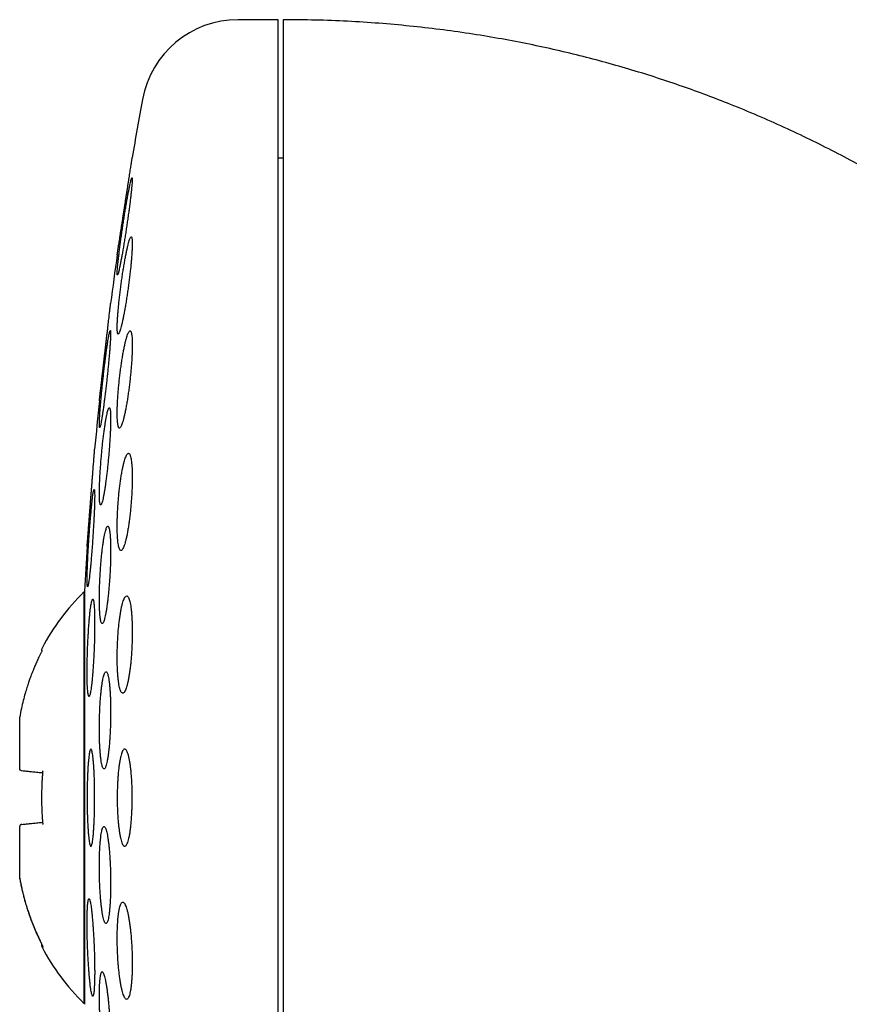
# Model space of a CAD drawing. Header units: millimetres. Extents: x 8 to 1012, y 12 to 1096.
# Tile 23 of 44: x 230 to 247, y 1002 to 1022. Entities that reach past the tile are written whole.
import ezdxf

# ---------------------------------------------------------------- set-up
doc = ezdxf.new("R2010")
doc.units = ezdxf.units.MM

msp = doc.modelspace()

# ---------------------------------------------------------------- linework, layer by layer
at = {"color": 7, "linetype": 'Continuous', "lineweight": 30}
for p, q in [((234.878, 1022.326), (234.052, 1022.326)), ((234.878, 990.326), (234.878, 1022.326)), ((234.978, 1019.476), (234.878, 1019.476)), ((231.566, 1017.493), (231.565, 1017.49)), ((230.892, 1010.546), (230.878, 1010.557)), ((230.878, 1010.557), (230.878, 1006.326)), ((230.892, 1010.576), (230.892, 1006.326)), ((229.558, 1007.982), (229.558, 1007.981)), ((229.558, 1007.981), (229.558, 1006.929)), ((229.558, 1006.929), (229.558, 1006.926)), ((230.878, 1006.326), (230.878, 1002.094)), ((230.892, 1006.326), (230.892, 1002.076)), ((229.558, 1005.726), (229.558, 1005.722)), ((229.558, 1005.722), (229.558, 1004.671)), ((229.558, 1004.671), (229.558, 1004.67)), ((229.56, 1004.669), (229.558, 1004.67)), ((230.878, 1002.094), (230.892, 1002.106))]:
    msp.add_line(p, q, dxfattribs=at)
for centre, radius, start, end in [((234.052, 1020.326), 2, 90, 169.6013), ((310.342, 1006.326), 79.564, 169.60133, 170.47668), ((310.342, 1006.326), 79.564, 171.9341, 172.66078), ((310.342, 1006.326), 79.564, 174.11072, 174.83421), ((310.342, 1006.326), 79.564, 176.27884, 176.93802), ((234.177, 1007.207), 4.702, 134.5516, 152.163), ((234.177, 1005.445), 4.702, 207.8372, 225.4484)]:
    msp.add_arc(centre, radius, start, end, dxfattribs=at)
for points, knots in [([(263.705, 985.457), (263.704, 985.715), (263.702, 986.225), (263.685, 986.984), (263.658, 987.729), (263.621, 988.461), (263.575, 989.179), (263.519, 989.884), (263.455, 990.575), (263.382, 991.263), (263.3, 991.948), (263.208, 992.63), (263.109, 993.296), (263.003, 993.949), (262.89, 994.586), (262.763, 995.25), (262.622, 995.938), (262.464, 996.647), (262.299, 997.336), (262.129, 998.006), (261.954, 998.652), (261.775, 999.275), (261.593, 999.876), (261.408, 1000.458), (261.215, 1001.037), (261.014, 1001.611), (260.805, 1002.18), (260.596, 1002.729), (260.385, 1003.259), (260.173, 1003.768), (259.966, 1004.25), (259.763, 1004.705), (259.565, 1005.134), (259.369, 1005.547), (259.175, 1005.944), (258.983, 1006.325), (258.793, 1006.691), (258.607, 1007.042), (258.423, 1007.378), (258.243, 1007.7), (258.069, 1008.006), (257.899, 1008.297), (257.733, 1008.575), (257.564, 1008.851), (257.383, 1009.143), (257.185, 1009.454), (256.969, 1009.786), (256.738, 1010.131), (256.493, 1010.488), (256.233, 1010.856), (255.963, 1011.228), (255.682, 1011.601), (255.393, 1011.977), (255.088, 1012.36), (254.767, 1012.75), (254.43, 1013.146), (254.076, 1013.548), (253.705, 1013.954), (253.317, 1014.365), (252.91, 1014.778), (252.486, 1015.191), (252.047, 1015.602), (251.591, 1016.011), (251.115, 1016.419), (250.648, 1016.8), (250.193, 1017.156), (249.753, 1017.486), (249.299, 1017.812), (248.829, 1018.134), (248.343, 1018.451), (247.842, 1018.762), (247.34, 1019.058), (246.838, 1019.339), (246.336, 1019.605), (245.82, 1019.864), (245.29, 1020.114), (244.745, 1020.355), (244.213, 1020.575), (243.695, 1020.775), (243.194, 1020.956), (242.681, 1021.129), (242.157, 1021.292), (241.624, 1021.445), (241.084, 1021.587), (240.535, 1021.717), (239.975, 1021.837), (239.399, 1021.946), (238.808, 1022.043), (238.2, 1022.127), (237.58, 1022.198), (236.948, 1022.254), (236.303, 1022.295), (235.645, 1022.321), (235.202, 1022.324), (234.978, 1022.326)], [0, 0, 0, 0, 0.014843, 0.029429, 0.043763, 0.057845, 0.071679, 0.085268, 0.098612, 0.111716, 0.125188, 0.138401, 0.151357, 0.164059, 0.17651, 0.188711, 0.203028, 0.216994, 0.230614, 0.243891, 0.25683, 0.269212, 0.281275, 0.293023, 0.304459, 0.316462, 0.32811, 0.339406, 0.350356, 0.360962, 0.371229, 0.380601, 0.389679, 0.398463, 0.406958, 0.415166, 0.42309, 0.430732, 0.438095, 0.44518, 0.451991, 0.458415, 0.464578, 0.470679, 0.477083, 0.484345, 0.491964, 0.499937, 0.50826, 0.516931, 0.525946, 0.534759, 0.543872, 0.553284, 0.562991, 0.572991, 0.583281, 0.593861, 0.604726, 0.615877, 0.627311, 0.638815, 0.650591, 0.662638, 0.674956, 0.685342, 0.695915, 0.706676, 0.717626, 0.728767, 0.740102, 0.751633, 0.762378, 0.773294, 0.784384, 0.795652, 0.807103, 0.81874, 0.828845, 0.839095, 0.849494, 0.860046, 0.870755, 0.881431, 0.89227, 0.903277, 0.914458, 0.926052, 0.937842, 0.949834, 0.962037, 0.97446, 0.987111, 1, 1, 1, 1]), ([(234.978, 1022.323), (234.978, 1022.317), (234.978, 1022.305), (234.978, 1022.262), (234.978, 1022.199), (234.978, 1022.115), (234.978, 1022.012), (234.978, 1021.889), (234.978, 1021.747), (234.978, 1021.586), (234.978, 1021.405), (234.978, 1021.204), (234.978, 1020.982), (234.978, 1020.741), (234.978, 1020.482), (234.978, 1020.205), (234.978, 1019.913), (234.978, 1019.605), (234.978, 1019.281), (234.978, 1018.939), (234.978, 1018.578), (234.978, 1018.2), (234.978, 1017.806), (234.978, 1017.397), (234.978, 1016.976), (234.978, 1016.544), (234.978, 1016.102), (234.978, 1015.648), (234.978, 1015.179), (234.978, 1014.696), (234.978, 1014.2), (234.978, 1013.694), (234.978, 1013.177), (234.978, 1012.655), (234.978, 1012.128), (234.978, 1011.597), (234.978, 1011.06), (234.978, 1010.697), (234.978, 1010.515)], [0, 0, 0, 0, 0.028031, 0.056014, 0.083985, 0.111983, 0.140027, 0.167531, 0.195005, 0.222483, 0.25, 0.278035, 0.30602, 0.333991, 0.361985, 0.390027, 0.417531, 0.445005, 0.472483, 0.5, 0.528035, 0.55602, 0.583991, 0.611985, 0.640027, 0.667531, 0.695005, 0.722483, 0.75, 0.778035, 0.80602, 0.833991, 0.861985, 0.890024, 0.917525, 0.944999, 0.972479, 1, 1, 1, 1]), ([(231.565, 1017.49), (231.565, 1017.49), (231.566, 1017.492), (231.567, 1017.502), (231.57, 1017.519), (231.574, 1017.543), (231.578, 1017.574), (231.584, 1017.611), (231.591, 1017.654), (231.598, 1017.703), (231.607, 1017.757), (231.616, 1017.816), (231.626, 1017.881), (231.636, 1017.949), (231.648, 1018.022), (231.659, 1018.097), (231.672, 1018.176), (231.684, 1018.258), (231.697, 1018.341), (231.71, 1018.425), (231.723, 1018.51), (231.736, 1018.595), (231.749, 1018.679), (231.762, 1018.762), (231.775, 1018.844), (231.787, 1018.923), (231.799, 1018.998), (231.81, 1019.069), (231.82, 1019.137), (231.83, 1019.2), (231.839, 1019.257), (231.847, 1019.309), (231.854, 1019.355), (231.86, 1019.395), (231.865, 1019.427), (231.869, 1019.453), (231.872, 1019.473), (231.874, 1019.487), (231.875, 1019.489), (231.875, 1019.49)], [0, 0, 0, 0, 0.0259851, 0.0521516, 0.0788896, 0.1058248, 0.1318097, 0.1579741, 0.184702, 0.2116234, 0.2377481, 0.2640514, 0.2909146, 0.3179697, 0.3443853, 0.3709814, 0.3981441, 0.4255014, 0.4521921, 0.4790663, 0.5065187, 0.5341706, 0.561, 0.588016, 0.6156217, 0.643432, 0.670198, 0.697152, 0.7247024, 0.7524602, 0.7789861, 0.8056993, 0.8330068, 0.8605213, 0.8867394, 0.9131422, 0.9401299, 0.9673204, 1, 1, 1, 1]), ([(231.87, 1019.075), (231.868, 1019.074), (231.864, 1019.071), (231.857, 1019.052), (231.848, 1019.021), (231.838, 1018.978), (231.826, 1018.925), (231.812, 1018.86), (231.798, 1018.786), (231.782, 1018.702), (231.766, 1018.611), (231.749, 1018.512), (231.732, 1018.408), (231.714, 1018.299), (231.697, 1018.187), (231.68, 1018.073), (231.663, 1017.96), (231.647, 1017.847), (231.632, 1017.738), (231.618, 1017.633), (231.605, 1017.534), (231.594, 1017.442), (231.585, 1017.358), (231.577, 1017.284), (231.571, 1017.22), (231.567, 1017.166), (231.565, 1017.125), (231.565, 1017.095), (231.567, 1017.078), (231.571, 1017.073), (231.576, 1017.081), (231.584, 1017.1), (231.593, 1017.132), (231.603, 1017.175), (231.615, 1017.23), (231.629, 1017.295), (231.643, 1017.37), (231.659, 1017.453), (231.675, 1017.545), (231.692, 1017.644), (231.709, 1017.749), (231.727, 1017.858), (231.744, 1017.97), (231.761, 1018.084), (231.778, 1018.198), (231.794, 1018.31), (231.809, 1018.419), (231.823, 1018.524), (231.835, 1018.623), (231.846, 1018.714), (231.856, 1018.797), (231.863, 1018.871), (231.869, 1018.935), (231.873, 1018.987), (231.875, 1019.027), (231.875, 1019.055), (231.873, 1019.072), (231.871, 1019.074), (231.87, 1019.075)], [0, 0, 0, 0, 0.017727, 0.035512, 0.05324, 0.070961, 0.088737, 0.106459, 0.124319, 0.142235, 0.160097, 0.178156, 0.196273, 0.214333, 0.232514, 0.250754, 0.268935, 0.287106, 0.305335, 0.323505, 0.341535, 0.359623, 0.377651, 0.395474, 0.413355, 0.431177, 0.44882, 0.46652, 0.484163, 0.501732, 0.519356, 0.536926, 0.554554, 0.572238, 0.589868, 0.607664, 0.625515, 0.643312, 0.661312, 0.67937, 0.697371, 0.715526, 0.733739, 0.751894, 0.770084, 0.788332, 0.806521, 0.824607, 0.842752, 0.860837, 0.878727, 0.896675, 0.914564, 0.932255, 0.950002, 0.967693, 0.983846, 1, 1, 1, 1]), ([(231.854, 1017.86), (231.851, 1017.859), (231.845, 1017.856), (231.834, 1017.836), (231.821, 1017.805), (231.807, 1017.762), (231.792, 1017.708), (231.776, 1017.643), (231.76, 1017.567), (231.743, 1017.483), (231.725, 1017.391), (231.708, 1017.291), (231.69, 1017.186), (231.673, 1017.076), (231.657, 1016.964), (231.641, 1016.85), (231.626, 1016.736), (231.613, 1016.624), (231.601, 1016.515), (231.591, 1016.411), (231.582, 1016.312), (231.575, 1016.221), (231.57, 1016.139), (231.566, 1016.065), (231.565, 1016.002), (231.566, 1015.95), (231.568, 1015.909), (231.573, 1015.88), (231.579, 1015.863), (231.587, 1015.858), (231.596, 1015.866), (231.607, 1015.885), (231.62, 1015.917), (231.634, 1015.961), (231.649, 1016.016), (231.665, 1016.082), (231.681, 1016.158), (231.698, 1016.242), (231.716, 1016.335), (231.733, 1016.435), (231.751, 1016.541), (231.768, 1016.651), (231.784, 1016.764), (231.8, 1016.878), (231.814, 1016.991), (231.828, 1017.103), (231.84, 1017.212), (231.85, 1017.316), (231.859, 1017.414), (231.866, 1017.504), (231.871, 1017.586), (231.874, 1017.659), (231.875, 1017.722), (231.874, 1017.773), (231.872, 1017.813), (231.867, 1017.841), (231.861, 1017.857), (231.857, 1017.859), (231.854, 1017.86)], [0, 0, 0, 0, 0.017878, 0.035815, 0.053694, 0.071565, 0.089492, 0.107364, 0.125386, 0.143464, 0.161486, 0.179652, 0.197876, 0.216042, 0.234226, 0.25247, 0.270654, 0.288721, 0.306847, 0.324913, 0.34278, 0.360705, 0.378571, 0.396245, 0.413976, 0.43165, 0.449223, 0.466852, 0.484426, 0.502031, 0.519693, 0.537299, 0.555054, 0.572865, 0.590621, 0.60858, 0.626595, 0.644555, 0.662686, 0.680875, 0.699006, 0.7172, 0.735453, 0.753647, 0.771765, 0.789941, 0.808058, 0.825992, 0.843985, 0.861919, 0.879646, 0.897431, 0.915158, 0.932748, 0.950394, 0.967985, 0.983992, 1, 1, 1, 1]), ([(231.198, 1014.49), (231.198, 1014.49), (231.198, 1014.492), (231.2, 1014.502), (231.202, 1014.52), (231.205, 1014.544), (231.208, 1014.575), (231.212, 1014.612), (231.217, 1014.655), (231.223, 1014.705), (231.229, 1014.759), (231.236, 1014.819), (231.244, 1014.884), (231.252, 1014.953), (231.26, 1015.026), (231.269, 1015.102), (231.278, 1015.181), (231.288, 1015.263), (231.297, 1015.345), (231.307, 1015.429), (231.317, 1015.514), (231.327, 1015.599), (231.337, 1015.683), (231.346, 1015.765), (231.355, 1015.846), (231.365, 1015.925), (231.373, 1015.999), (231.381, 1016.07), (231.389, 1016.138), (231.397, 1016.2), (231.403, 1016.257), (231.409, 1016.309), (231.414, 1016.355), (231.419, 1016.394), (231.423, 1016.427), (231.426, 1016.453), (231.428, 1016.473), (231.43, 1016.487), (231.43, 1016.489), (231.43, 1016.49)], [0, 0, 0, 0, 0.0261524, 0.0524869, 0.0793955, 0.1065023, 0.1326545, 0.1589878, 0.1858906, 0.2129895, 0.2392219, 0.2656349, 0.2926152, 0.3197908, 0.3461886, 0.3727681, 0.3999189, 0.4272665, 0.4538194, 0.4805556, 0.5078698, 0.5353835, 0.562013, 0.5888275, 0.6162264, 0.6438278, 0.6704202, 0.6971985, 0.7245648, 0.7521352, 0.7785924, 0.8052351, 0.8324647, 0.8598979, 0.8861823, 0.9126506, 0.9397005, 0.9669518, 1, 1, 1, 1]), ([(231.423, 1015.937), (231.421, 1015.936), (231.418, 1015.933), (231.412, 1015.914), (231.404, 1015.883), (231.395, 1015.84), (231.385, 1015.785), (231.375, 1015.721), (231.363, 1015.646), (231.351, 1015.562), (231.338, 1015.47), (231.326, 1015.371), (231.312, 1015.267), (231.299, 1015.158), (231.286, 1015.046), (231.274, 1014.933), (231.262, 1014.82), (231.25, 1014.708), (231.24, 1014.599), (231.23, 1014.495), (231.222, 1014.396), (231.214, 1014.304), (231.208, 1014.221), (231.204, 1014.147), (231.2, 1014.083), (231.198, 1014.029), (231.198, 1013.988), (231.199, 1013.958), (231.201, 1013.94), (231.205, 1013.935), (231.211, 1013.942), (231.217, 1013.962), (231.225, 1013.994), (231.234, 1014.038), (231.243, 1014.092), (231.254, 1014.158), (231.266, 1014.233), (231.278, 1014.318), (231.29, 1014.41), (231.303, 1014.509), (231.317, 1014.614), (231.33, 1014.723), (231.343, 1014.835), (231.355, 1014.948), (231.367, 1015.061), (231.378, 1015.173), (231.389, 1015.282), (231.399, 1015.386), (231.407, 1015.484), (231.414, 1015.575), (231.42, 1015.658), (231.425, 1015.731), (231.428, 1015.795), (231.43, 1015.847), (231.43, 1015.889), (231.429, 1015.917), (231.427, 1015.934), (231.424, 1015.936), (231.423, 1015.937)], [0, 0, 0, 0, 0.01782, 0.035697, 0.053518, 0.071334, 0.089206, 0.107023, 0.124922, 0.142878, 0.160778, 0.178783, 0.196845, 0.21485, 0.232906, 0.251019, 0.269075, 0.287103, 0.305189, 0.323217, 0.341152, 0.359145, 0.37708, 0.394897, 0.412772, 0.43059, 0.448317, 0.466102, 0.48383, 0.501535, 0.519295, 0.537, 0.554757, 0.572571, 0.590328, 0.60819, 0.626109, 0.643972, 0.661947, 0.679979, 0.697955, 0.716002, 0.734107, 0.752155, 0.7702, 0.788304, 0.806349, 0.824319, 0.842346, 0.860316, 0.87817, 0.896081, 0.913935, 0.931685, 0.949491, 0.967241, 0.98362, 1, 1, 1, 1]), ([(231.829, 1015.927), (231.825, 1015.926), (231.817, 1015.923), (231.802, 1015.903), (231.787, 1015.872), (231.771, 1015.828), (231.754, 1015.773), (231.737, 1015.707), (231.719, 1015.631), (231.701, 1015.546), (231.684, 1015.453), (231.667, 1015.352), (231.651, 1015.246), (231.636, 1015.136), (231.621, 1015.024), (231.609, 1014.91), (231.597, 1014.796), (231.587, 1014.685), (231.579, 1014.577), (231.573, 1014.473), (231.568, 1014.376), (231.566, 1014.286), (231.565, 1014.204), (231.566, 1014.131), (231.57, 1014.069), (231.575, 1014.016), (231.582, 1013.976), (231.59, 1013.947), (231.6, 1013.93), (231.612, 1013.925), (231.625, 1013.933), (231.639, 1013.953), (231.654, 1013.985), (231.67, 1014.029), (231.687, 1014.085), (231.705, 1014.151), (231.722, 1014.228), (231.74, 1014.314), (231.757, 1014.407), (231.774, 1014.508), (231.79, 1014.614), (231.805, 1014.725), (231.819, 1014.837), (231.832, 1014.951), (231.844, 1015.065), (231.853, 1015.176), (231.862, 1015.284), (231.868, 1015.387), (231.872, 1015.484), (231.875, 1015.574), (231.875, 1015.655), (231.874, 1015.727), (231.87, 1015.789), (231.865, 1015.84), (231.858, 1015.88), (231.85, 1015.908), (231.84, 1015.924), (231.833, 1015.926), (231.829, 1015.927)], [0, 0, 0, 0, 0.01803, 0.036119, 0.05415, 0.072174, 0.090256, 0.108281, 0.126425, 0.144626, 0.16277, 0.180963, 0.199214, 0.217407, 0.235509, 0.253669, 0.27177, 0.289683, 0.307653, 0.325564, 0.343274, 0.361041, 0.378751, 0.396335, 0.413975, 0.43156, 0.449147, 0.46679, 0.484379, 0.502094, 0.519866, 0.537583, 0.555498, 0.573469, 0.591385, 0.609486, 0.627645, 0.645746, 0.663939, 0.68219, 0.700382, 0.718527, 0.736731, 0.754875, 0.772854, 0.790891, 0.808869, 0.826638, 0.844464, 0.862233, 0.879843, 0.897509, 0.915119, 0.932689, 0.950315, 0.967886, 0.983943, 1, 1, 1, 1]), ([(231.403, 1014.346), (231.4, 1014.344), (231.394, 1014.342), (231.384, 1014.322), (231.373, 1014.291), (231.362, 1014.247), (231.349, 1014.193), (231.337, 1014.127), (231.324, 1014.052), (231.311, 1013.967), (231.298, 1013.875), (231.285, 1013.775), (231.272, 1013.67), (231.26, 1013.561), (231.249, 1013.449), (231.239, 1013.336), (231.229, 1013.222), (231.221, 1013.111), (231.214, 1013.003), (231.208, 1012.899), (231.203, 1012.801), (231.2, 1012.71), (231.198, 1012.627), (231.198, 1012.554), (231.199, 1012.49), (231.202, 1012.437), (231.206, 1012.396), (231.211, 1012.366), (231.218, 1012.349), (231.226, 1012.344), (231.235, 1012.351), (231.245, 1012.371), (231.256, 1012.403), (231.267, 1012.447), (231.28, 1012.502), (231.292, 1012.569), (231.305, 1012.645), (231.318, 1012.73), (231.331, 1012.823), (231.344, 1012.923), (231.357, 1013.028), (231.369, 1013.137), (231.38, 1013.25), (231.39, 1013.363), (231.4, 1013.476), (231.408, 1013.587), (231.415, 1013.695), (231.421, 1013.799), (231.425, 1013.896), (231.429, 1013.987), (231.43, 1014.069), (231.43, 1014.142), (231.429, 1014.205), (231.426, 1014.257), (231.422, 1014.298), (231.417, 1014.326), (231.41, 1014.343), (231.405, 1014.345), (231.403, 1014.346)], [0, 0, 0, 0, 0.0179371, 0.0359318, 0.0538695, 0.0718028, 0.089793, 0.1077266, 0.1257353, 0.1438011, 0.1618097, 0.1798658, 0.1979796, 0.2160354, 0.2340608, 0.2521441, 0.270169, 0.2880991, 0.3060868, 0.3240163, 0.3418289, 0.3596988, 0.3775111, 0.3952363, 0.4130182, 0.4307436, 0.4484489, 0.4662106, 0.4839164, 0.5016772, 0.5194942, 0.5372555, 0.555123, 0.573047, 0.5909149, 0.6088948, 0.6269316, 0.6449117, 0.6629607, 0.6810673, 0.6991161, 0.7171598, 0.7352613, 0.7533044, 0.7712697, 0.7892928, 0.8072574, 0.8251062, 0.8430123, 0.8608606, 0.8786068, 0.8964098, 0.914156, 0.9318585, 0.9496174, 0.9673202, 0.9836601, 1, 1, 1, 1]), ([(230.946, 1011.49), (230.946, 1011.49), (230.946, 1011.492), (230.947, 1011.502), (230.948, 1011.52), (230.95, 1011.544), (230.953, 1011.575), (230.956, 1011.612), (230.959, 1011.656), (230.963, 1011.706), (230.967, 1011.761), (230.972, 1011.821), (230.977, 1011.886), (230.982, 1011.956), (230.988, 1012.029), (230.994, 1012.105), (231, 1012.184), (231.006, 1012.266), (231.013, 1012.349), (231.019, 1012.432), (231.026, 1012.517), (231.032, 1012.602), (231.039, 1012.685), (231.045, 1012.767), (231.052, 1012.848), (231.058, 1012.926), (231.063, 1013), (231.069, 1013.071), (231.074, 1013.138), (231.079, 1013.2), (231.083, 1013.257), (231.087, 1013.308), (231.091, 1013.354), (231.094, 1013.394), (231.097, 1013.427), (231.099, 1013.453), (231.1, 1013.473), (231.101, 1013.487), (231.101, 1013.489), (231.101, 1013.49)], [0, 0, 0, 0, 0.026272, 0.052727, 0.079758, 0.106988, 0.13326, 0.159714, 0.186743, 0.213969, 0.240278, 0.266768, 0.293832, 0.321093, 0.347477, 0.374043, 0.401184, 0.428523, 0.454977, 0.481613, 0.508828, 0.536242, 0.562729, 0.589401, 0.616653, 0.644106, 0.670576, 0.697231, 0.724468, 0.751906, 0.778316, 0.804909, 0.832085, 0.859461, 0.885793, 0.912309, 0.939403, 0.966698, 1, 1, 1, 1]), ([(231.797, 1013.408), (231.792, 1013.406), (231.782, 1013.404), (231.765, 1013.384), (231.748, 1013.352), (231.731, 1013.308), (231.713, 1013.253), (231.696, 1013.186), (231.678, 1013.109), (231.662, 1013.024), (231.646, 1012.93), (231.631, 1012.829), (231.617, 1012.723), (231.604, 1012.613), (231.594, 1012.501), (231.584, 1012.387), (231.577, 1012.275), (231.571, 1012.164), (231.567, 1012.057), (231.565, 1011.954), (231.565, 1011.857), (231.567, 1011.768), (231.571, 1011.686), (231.577, 1011.613), (231.584, 1011.551), (231.593, 1011.498), (231.604, 1011.457), (231.616, 1011.428), (231.629, 1011.411), (231.644, 1011.406), (231.66, 1011.413), (231.676, 1011.433), (231.693, 1011.466), (231.71, 1011.511), (231.728, 1011.567), (231.745, 1011.634), (231.763, 1011.711), (231.779, 1011.798), (231.795, 1011.892), (231.81, 1011.993), (231.824, 1012.099), (231.836, 1012.209), (231.847, 1012.322), (231.856, 1012.435), (231.864, 1012.548), (231.869, 1012.659), (231.873, 1012.766), (231.875, 1012.868), (231.875, 1012.964), (231.873, 1013.053), (231.869, 1013.134), (231.863, 1013.206), (231.855, 1013.269), (231.846, 1013.32), (231.835, 1013.36), (231.823, 1013.388), (231.811, 1013.405), (231.802, 1013.407), (231.797, 1013.408)], [0, 0, 0, 0, 0.018143, 0.036343, 0.054487, 0.072626, 0.090823, 0.108963, 0.127157, 0.14541, 0.163603, 0.181736, 0.199928, 0.21806, 0.236019, 0.254036, 0.271993, 0.289744, 0.307552, 0.325303, 0.342904, 0.360563, 0.378165, 0.39574, 0.41337, 0.430946, 0.448625, 0.466359, 0.484039, 0.501908, 0.519833, 0.537703, 0.555769, 0.573892, 0.591958, 0.610141, 0.628383, 0.646566, 0.664734, 0.68296, 0.701127, 0.71915, 0.737231, 0.755253, 0.773067, 0.790939, 0.808752, 0.826388, 0.844081, 0.861718, 0.879285, 0.896908, 0.914475, 0.932108, 0.949797, 0.967432, 0.983716, 1, 1, 1, 1]), ([(231.091, 1012.664), (231.089, 1012.663), (231.086, 1012.66), (231.081, 1012.64), (231.074, 1012.609), (231.067, 1012.566), (231.06, 1012.512), (231.052, 1012.446), (231.044, 1012.371), (231.035, 1012.287), (231.026, 1012.195), (231.018, 1012.096), (231.009, 1011.991), (231, 1011.883), (230.992, 1011.771), (230.984, 1011.658), (230.977, 1011.546), (230.97, 1011.434), (230.964, 1011.326), (230.959, 1011.222), (230.955, 1011.124), (230.951, 1011.033), (230.948, 1010.949), (230.947, 1010.875), (230.946, 1010.811), (230.946, 1010.757), (230.947, 1010.715), (230.95, 1010.685), (230.953, 1010.667), (230.957, 1010.662), (230.961, 1010.669), (230.967, 1010.689), (230.973, 1010.721), (230.98, 1010.765), (230.988, 1010.82), (230.996, 1010.886), (231.004, 1010.962), (231.013, 1011.046), (231.022, 1011.139), (231.03, 1011.238), (231.039, 1011.343), (231.047, 1011.452), (231.056, 1011.563), (231.063, 1011.676), (231.071, 1011.789), (231.077, 1011.9), (231.083, 1012.008), (231.089, 1012.112), (231.093, 1012.21), (231.097, 1012.301), (231.099, 1012.383), (231.101, 1012.457), (231.102, 1012.521), (231.101, 1012.573), (231.1, 1012.615), (231.098, 1012.643), (231.095, 1012.661), (231.092, 1012.663), (231.091, 1012.664)], [0, 0, 0, 0, 0.017879, 0.035815, 0.053693, 0.07157, 0.089504, 0.107381, 0.125296, 0.143267, 0.161182, 0.179134, 0.197143, 0.215094, 0.233051, 0.251064, 0.269021, 0.286948, 0.304933, 0.322859, 0.340736, 0.35867, 0.376547, 0.394375, 0.412259, 0.430086, 0.447887, 0.465745, 0.483546, 0.501354, 0.519219, 0.537028, 0.554874, 0.572778, 0.590625, 0.608524, 0.626479, 0.644378, 0.662321, 0.680321, 0.698264, 0.716223, 0.734239, 0.752198, 0.770137, 0.788134, 0.806074, 0.823967, 0.841919, 0.859812, 0.877653, 0.895552, 0.913393, 0.931199, 0.949061, 0.966867, 0.983433, 1, 1, 1, 1]), ([(231.372, 1011.908), (231.368, 1011.906), (231.36, 1011.904), (231.348, 1011.884), (231.335, 1011.853), (231.322, 1011.809), (231.309, 1011.754), (231.296, 1011.688), (231.283, 1011.612), (231.271, 1011.527), (231.259, 1011.434), (231.248, 1011.334), (231.237, 1011.229), (231.228, 1011.12), (231.22, 1011.008), (231.213, 1010.895), (231.207, 1010.782), (231.203, 1010.671), (231.2, 1010.564), (231.198, 1010.46), (231.198, 1010.363), (231.2, 1010.272), (231.202, 1010.19), (231.207, 1010.117), (231.212, 1010.053), (231.219, 1010), (231.227, 1009.958), (231.236, 1009.929), (231.246, 1009.911), (231.257, 1009.906), (231.269, 1009.913), (231.281, 1009.933), (231.294, 1009.965), (231.307, 1010.01), (231.32, 1010.065), (231.333, 1010.132), (231.346, 1010.209), (231.358, 1010.294), (231.37, 1010.388), (231.381, 1010.488), (231.391, 1010.593), (231.401, 1010.703), (231.409, 1010.815), (231.416, 1010.928), (231.422, 1011.04), (231.426, 1011.151), (231.429, 1011.259), (231.43, 1011.361), (231.43, 1011.458), (231.429, 1011.549), (231.426, 1011.63), (231.421, 1011.703), (231.416, 1011.766), (231.409, 1011.818), (231.401, 1011.859), (231.392, 1011.888), (231.382, 1011.905), (231.375, 1011.907), (231.372, 1011.908)], [0, 0, 0, 0, 0.018027, 0.036113, 0.05414, 0.072166, 0.090249, 0.108275, 0.126331, 0.144445, 0.162501, 0.180524, 0.198605, 0.216627, 0.234552, 0.252536, 0.270461, 0.288269, 0.306135, 0.323943, 0.341666, 0.359446, 0.377169, 0.394875, 0.412638, 0.430344, 0.448109, 0.465929, 0.483694, 0.501566, 0.519494, 0.537366, 0.55535, 0.573391, 0.591374, 0.609425, 0.627532, 0.645582, 0.663624, 0.681724, 0.699765, 0.717727, 0.735746, 0.753706, 0.771551, 0.789452, 0.807296, 0.825039, 0.842839, 0.860583, 0.878285, 0.896044, 0.913746, 0.931485, 0.94928, 0.967019, 0.983509, 1, 1, 1, 1]), ([(234.978, 1010.515), (234.978, 1010.344), (234.978, 1010.001), (234.978, 1009.483), (234.978, 1008.962), (234.978, 1008.439), (234.978, 1007.913), (234.978, 1007.384), (234.978, 1006.854), (234.978, 1006.322), (234.978, 1005.792), (234.978, 1005.263), (234.978, 1004.736), (234.978, 1004.21), (234.978, 1003.685), (234.978, 1003.163), (234.978, 1002.644), (234.978, 1002.13), (234.978, 1001.621), (234.978, 1001.118), (234.978, 1000.62), (234.978, 1000.128), (234.978, 999.642), (234.978, 999.163), (234.978, 998.693), (234.978, 998.231), (234.978, 997.779), (234.978, 997.337), (234.978, 996.903), (234.978, 996.479), (234.978, 996.066), (234.978, 995.664), (234.978, 995.275), (234.978, 994.898), (234.978, 994.534), (234.978, 994.182), (234.978, 993.843), (234.978, 993.518), (234.978, 993.206), (234.978, 992.91), (234.978, 992.629), (234.978, 992.363), (234.978, 992.112), (234.978, 991.876), (234.978, 991.655), (234.978, 991.451), (234.978, 991.264), (234.978, 991.093), (234.978, 990.94), (234.978, 990.802), (234.978, 990.682), (234.978, 990.579), (234.978, 990.493), (234.978, 990.424), (234.978, 990.373), (234.978, 990.341), (234.978, 990.325), (234.978, 990.327), (234.978, 990.328)], [0, 0, 0, 0, 0.018101, 0.036151, 0.054171, 0.07218, 0.090198, 0.108245, 0.126341, 0.144444, 0.162496, 0.180517, 0.198525, 0.216543, 0.234589, 0.252682, 0.270785, 0.288837, 0.306858, 0.324867, 0.342884, 0.36093, 0.379024, 0.397127, 0.415178, 0.433199, 0.451208, 0.469225, 0.487271, 0.505365, 0.523468, 0.54152, 0.55954, 0.577549, 0.595566, 0.613612, 0.631706, 0.649809, 0.667861, 0.685881, 0.70389, 0.721907, 0.739953, 0.758047, 0.77615, 0.794202, 0.812222, 0.830231, 0.848249, 0.866294, 0.884388, 0.902489, 0.920539, 0.938559, 0.956568, 0.974586, 0.992633, 1, 1, 1, 1]), ([(231.063, 1010.408), (231.06, 1010.406), (231.055, 1010.404), (231.047, 1010.384), (231.038, 1010.353), (231.029, 1010.309), (231.021, 1010.255), (231.012, 1010.189), (231.003, 1010.114), (230.995, 1010.029), (230.987, 1009.937), (230.979, 1009.837), (230.973, 1009.733), (230.966, 1009.624), (230.961, 1009.513), (230.956, 1009.4), (230.952, 1009.287), (230.949, 1009.176), (230.947, 1009.069), (230.946, 1008.965), (230.946, 1008.867), (230.947, 1008.776), (230.949, 1008.693), (230.951, 1008.619), (230.955, 1008.555), (230.96, 1008.501), (230.965, 1008.459), (230.971, 1008.429), (230.978, 1008.411), (230.985, 1008.406), (230.993, 1008.413), (231.001, 1008.433), (231.01, 1008.465), (231.019, 1008.509), (231.027, 1008.564), (231.036, 1008.631), (231.045, 1008.707), (231.053, 1008.792), (231.061, 1008.885), (231.068, 1008.985), (231.075, 1009.089), (231.082, 1009.198), (231.087, 1009.31), (231.092, 1009.423), (231.096, 1009.535), (231.098, 1009.646), (231.1, 1009.754), (231.101, 1009.857), (231.101, 1009.954), (231.101, 1010.045), (231.099, 1010.127), (231.096, 1010.201), (231.092, 1010.265), (231.087, 1010.317), (231.082, 1010.359), (231.076, 1010.387), (231.069, 1010.404), (231.065, 1010.407), (231.063, 1010.408)], [0, 0, 0, 0, 0.017946, 0.035949, 0.053895, 0.07184, 0.089842, 0.107787, 0.125745, 0.143761, 0.16172, 0.179664, 0.197665, 0.215609, 0.233509, 0.251467, 0.269367, 0.287215, 0.30512, 0.322968, 0.340777, 0.358642, 0.376451, 0.394252, 0.412109, 0.42991, 0.447737, 0.46562, 0.483447, 0.501322, 0.519254, 0.53713, 0.555056, 0.573038, 0.590964, 0.60892, 0.626933, 0.644889, 0.662842, 0.680851, 0.698803, 0.71672, 0.734694, 0.75261, 0.770474, 0.788395, 0.806258, 0.824076, 0.841952, 0.85977, 0.877569, 0.895425, 0.913224, 0.931039, 0.948911, 0.966727, 0.983363, 1, 1, 1, 1]), ([(231.76, 1010.474), (231.754, 1010.473), (231.743, 1010.47), (231.725, 1010.45), (231.708, 1010.418), (231.69, 1010.374), (231.673, 1010.318), (231.657, 1010.252), (231.641, 1010.175), (231.626, 1010.089), (231.613, 1009.995), (231.601, 1009.894), (231.59, 1009.789), (231.582, 1009.679), (231.575, 1009.568), (231.57, 1009.455), (231.566, 1009.343), (231.565, 1009.233), (231.566, 1009.126), (231.568, 1009.024), (231.573, 1008.927), (231.579, 1008.838), (231.587, 1008.756), (231.596, 1008.683), (231.608, 1008.62), (231.62, 1008.567), (231.634, 1008.525), (231.649, 1008.495), (231.665, 1008.477), (231.681, 1008.472), (231.698, 1008.479), (231.716, 1008.499), (231.733, 1008.532), (231.751, 1008.577), (231.768, 1008.634), (231.784, 1008.701), (231.8, 1008.779), (231.815, 1008.865), (231.828, 1008.959), (231.84, 1009.06), (231.85, 1009.166), (231.859, 1009.276), (231.866, 1009.388), (231.871, 1009.5), (231.874, 1009.612), (231.875, 1009.722), (231.874, 1009.829), (231.872, 1009.931), (231.867, 1010.027), (231.861, 1010.116), (231.853, 1010.197), (231.843, 1010.27), (231.832, 1010.332), (231.819, 1010.384), (231.805, 1010.425), (231.79, 1010.454), (231.775, 1010.471), (231.765, 1010.473), (231.76, 1010.474)], [0, 0, 0, 0, 0.018185, 0.036427, 0.054612, 0.072797, 0.091041, 0.109226, 0.127385, 0.145602, 0.163761, 0.181766, 0.199829, 0.217833, 0.23563, 0.253484, 0.27128, 0.288906, 0.30659, 0.324216, 0.341785, 0.35941, 0.37698, 0.394625, 0.412325, 0.429971, 0.447793, 0.46567, 0.483493, 0.501517, 0.519599, 0.537624, 0.555791, 0.574016, 0.592183, 0.610368, 0.62861, 0.646793, 0.664858, 0.682981, 0.701045, 0.718908, 0.736828, 0.75469, 0.77236, 0.790087, 0.807756, 0.825327, 0.842954, 0.860526, 0.878132, 0.895795, 0.913402, 0.931162, 0.948978, 0.966739, 0.983369, 1, 1, 1, 1]), ([(230.018, 1009.347), (230.009, 1009.33), (229.982, 1009.279), (229.942, 1009.196), (229.9, 1009.103), (229.864, 1009.019), (229.834, 1008.946), (229.809, 1008.883), (229.788, 1008.828), (229.766, 1008.767), (229.739, 1008.689), (229.705, 1008.586), (229.668, 1008.463), (229.63, 1008.318), (229.591, 1008.156), (229.57, 1008.042), (229.559, 1007.983)], [0, 0, 0, 0, 0.040799, 0.1198243, 0.1908198, 0.2537867, 0.3087105, 0.3555663, 0.3943239, 0.4302389, 0.4905835, 0.5654835, 0.6547494, 0.7582936, 0.8760403, 1, 1, 1, 1]), ([(230.019, 1009.402), (230.015, 1009.393), (230.009, 1009.381), (230.008, 1009.364), (230.01, 1009.353), (230.014, 1009.348), (230.016, 1009.345)], [0, 0, 0, 0, 0.466465, 0.657542, 0.830511, 1, 1, 1, 1]), ([(231.334, 1008.917), (231.33, 1008.916), (231.321, 1008.913), (231.308, 1008.893), (231.295, 1008.862), (231.282, 1008.818), (231.27, 1008.763), (231.258, 1008.697), (231.247, 1008.621), (231.237, 1008.536), (231.227, 1008.443), (231.219, 1008.343), (231.212, 1008.238), (231.207, 1008.129), (231.202, 1008.018), (231.2, 1007.906), (231.198, 1007.793), (231.198, 1007.683), (231.2, 1007.576), (231.203, 1007.473), (231.207, 1007.376), (231.213, 1007.285), (231.22, 1007.202), (231.228, 1007.128), (231.237, 1007.064), (231.247, 1007.011), (231.258, 1006.969), (231.27, 1006.939), (231.282, 1006.92), (231.295, 1006.915), (231.308, 1006.922), (231.321, 1006.942), (231.334, 1006.975), (231.347, 1007.019), (231.359, 1007.075), (231.371, 1007.142), (231.382, 1007.219), (231.392, 1007.304), (231.402, 1007.398), (231.41, 1007.498), (231.416, 1007.603), (231.422, 1007.712), (231.426, 1007.823), (231.429, 1007.936), (231.43, 1008.048), (231.43, 1008.158), (231.428, 1008.265), (231.425, 1008.368), (231.421, 1008.465), (231.415, 1008.555), (231.408, 1008.637), (231.4, 1008.71), (231.391, 1008.774), (231.381, 1008.826), (231.369, 1008.868), (231.358, 1008.896), (231.346, 1008.914), (231.338, 1008.916), (231.334, 1008.917)], [0, 0, 0, 0, 0.018048, 0.036154, 0.054203, 0.072252, 0.090359, 0.108409, 0.126429, 0.144508, 0.162528, 0.18045, 0.19843, 0.216352, 0.234157, 0.25202, 0.269825, 0.287546, 0.305324, 0.323046, 0.340753, 0.358516, 0.376223, 0.39399, 0.411813, 0.42958, 0.447456, 0.465388, 0.483263, 0.50125, 0.519293, 0.53728, 0.555331, 0.57344, 0.591491, 0.609531, 0.627629, 0.645669, 0.663627, 0.681643, 0.699601, 0.717442, 0.73534, 0.75318, 0.770921, 0.788719, 0.80646, 0.824162, 0.841921, 0.859624, 0.877364, 0.895161, 0.912903, 0.930742, 0.948637, 0.966477, 0.983238, 1, 1, 1, 1]), ([(231.101, 1006.326), (231.101, 1006.363), (231.101, 1006.438), (231.1, 1006.549), (231.097, 1006.657), (231.094, 1006.76), (231.09, 1006.859), (231.085, 1006.95), (231.079, 1007.034), (231.072, 1007.109), (231.065, 1007.174), (231.057, 1007.228), (231.049, 1007.272), (231.041, 1007.303), (231.032, 1007.322), (231.024, 1007.328), (231.015, 1007.321), (231.006, 1007.302), (230.998, 1007.271), (230.99, 1007.227), (230.982, 1007.172), (230.975, 1007.106), (230.968, 1007.031), (230.963, 1006.946), (230.958, 1006.854), (230.953, 1006.755), (230.95, 1006.65), (230.948, 1006.542), (230.946, 1006.433), (230.946, 1006.361), (230.946, 1006.326)], [0, 0, 0, 0, 0.035624, 0.071362, 0.106986, 0.142608, 0.178343, 0.213965, 0.249635, 0.285418, 0.321089, 0.356861, 0.392746, 0.428519, 0.464387, 0.500369, 0.536238, 0.572154, 0.608185, 0.644101, 0.679995, 0.716005, 0.751899, 0.787712, 0.82364, 0.859452, 0.895159, 0.930981, 0.966687, 1, 1, 1, 1]), ([(231.875, 1006.326), (231.875, 1006.363), (231.874, 1006.437), (231.871, 1006.547), (231.867, 1006.655), (231.86, 1006.758), (231.852, 1006.855), (231.842, 1006.946), (231.83, 1007.03), (231.818, 1007.105), (231.803, 1007.17), (231.788, 1007.225), (231.772, 1007.269), (231.756, 1007.301), (231.738, 1007.321), (231.721, 1007.328), (231.703, 1007.322), (231.686, 1007.304), (231.669, 1007.272), (231.653, 1007.229), (231.637, 1007.174), (231.623, 1007.107), (231.61, 1007.031), (231.598, 1006.946), (231.588, 1006.853), (231.58, 1006.754), (231.573, 1006.649), (231.569, 1006.54), (231.566, 1006.432), (231.566, 1006.36), (231.565, 1006.326)], [0, 0, 0, 0, 0.035235, 0.070582, 0.105817, 0.141043, 0.176381, 0.211609, 0.24702, 0.282541, 0.317954, 0.353762, 0.389683, 0.425493, 0.461681, 0.497983, 0.534171, 0.570553, 0.607052, 0.643433, 0.679735, 0.716153, 0.752453, 0.788431, 0.824526, 0.860503, 0.896063, 0.931738, 0.967297, 1, 1, 1, 1]), ([(229.603, 1006.876), (229.596, 1006.877), (229.587, 1006.879), (229.576, 1006.885), (229.569, 1006.891), (229.564, 1006.898), (229.559, 1006.909), (229.559, 1006.919), (229.558, 1006.926)], [0, 0, 0, 0, 0.276115, 0.394714, 0.50659, 0.617694, 0.733939, 1, 1, 1, 1]), ([(230.029, 1006.831), (229.997, 1006.835), (229.923, 1006.842), (229.826, 1006.853), (229.735, 1006.862), (229.659, 1006.87), (229.622, 1006.874), (229.603, 1006.876)], [0, 0, 0, 0, 0.1595033, 0.3684393, 0.5776624, 0.787933, 1, 1, 1, 1]), ([(230.031, 1006.851), (230.029, 1006.828), (230.024, 1006.773), (230.019, 1006.691), (230.014, 1006.608), (230.012, 1006.536), (230.01, 1006.475), (230.009, 1006.424), (230.008, 1006.367), (230.008, 1006.292), (230.009, 1006.192), (230.013, 1006.069), (230.02, 1005.936), (230.027, 1005.844), (230.031, 1005.801)], [0, 0, 0, 0, 0.066342, 0.156178, 0.235358, 0.303831, 0.361564, 0.408543, 0.449929, 0.524679, 0.620586, 0.737519, 0.875391, 1, 1, 1, 1]), ([(230.032, 1006.851), (230.032, 1006.854), (230.032, 1006.863), (230.039, 1006.873), (230.044, 1006.88)], [0, 0, 0, 0, 0.2775727, 1, 1, 1, 1]), ([(230.946, 1006.326), (230.946, 1006.286), (230.946, 1006.209), (230.948, 1006.097), (230.95, 1005.989), (230.954, 1005.886), (230.958, 1005.788), (230.963, 1005.697), (230.969, 1005.613), (230.975, 1005.539), (230.983, 1005.474), (230.99, 1005.42), (230.998, 1005.378), (231.007, 1005.348), (231.015, 1005.329), (231.024, 1005.324), (231.033, 1005.331), (231.042, 1005.351), (231.05, 1005.383), (231.058, 1005.427), (231.066, 1005.483), (231.073, 1005.549), (231.079, 1005.625), (231.085, 1005.71), (231.09, 1005.803), (231.094, 1005.902), (231.098, 1006.006), (231.1, 1006.111), (231.101, 1006.218), (231.101, 1006.29), (231.101, 1006.326)], [0, 0, 0, 0, 0.037637, 0.073237, 0.10895, 0.144551, 0.180173, 0.215908, 0.251531, 0.287234, 0.32305, 0.358754, 0.394563, 0.430485, 0.466294, 0.502186, 0.538192, 0.574084, 0.610001, 0.646032, 0.681949, 0.71782, 0.753807, 0.789678, 0.825455, 0.861346, 0.897122, 0.931381, 0.965741, 1, 1, 1, 1]), ([(231.565, 1006.326), (231.566, 1006.284), (231.566, 1006.205), (231.569, 1006.091), (231.574, 1005.985), (231.581, 1005.882), (231.59, 1005.785), (231.6, 1005.695), (231.611, 1005.613), (231.624, 1005.539), (231.638, 1005.475), (231.653, 1005.421), (231.669, 1005.378), (231.686, 1005.348), (231.703, 1005.329), (231.721, 1005.324), (231.738, 1005.331), (231.756, 1005.351), (231.773, 1005.384), (231.789, 1005.428), (231.804, 1005.485), (231.819, 1005.552), (231.832, 1005.63), (231.843, 1005.716), (231.853, 1005.81), (231.861, 1005.91), (231.867, 1006.013), (231.872, 1006.117), (231.874, 1006.221), (231.875, 1006.291), (231.875, 1006.326)], [0, 0, 0, 0, 0.039667, 0.074808, 0.110061, 0.145202, 0.180434, 0.215777, 0.25101, 0.286559, 0.322219, 0.357769, 0.393727, 0.429798, 0.465757, 0.502044, 0.538445, 0.574731, 0.611118, 0.64762, 0.684005, 0.720212, 0.756536, 0.79274, 0.828567, 0.86451, 0.900334, 0.933525, 0.96681, 1, 1, 1, 1]), ([(229.603, 1005.776), (229.622, 1005.777), (229.659, 1005.781), (229.735, 1005.789), (229.826, 1005.799), (229.923, 1005.809), (229.997, 1005.817), (230.029, 1005.82)], [0, 0, 0, 0, 0.211964, 0.422132, 0.631254, 0.840088, 1, 1, 1, 1]), ([(229.603, 1005.776), (229.596, 1005.774), (229.587, 1005.773), (229.575, 1005.767), (229.569, 1005.761), (229.564, 1005.754), (229.559, 1005.742), (229.559, 1005.733), (229.558, 1005.726)], [0, 0, 0, 0, 0.277055, 0.395783, 0.507666, 0.618699, 0.734784, 1, 1, 1, 1]), ([(230.032, 1005.801), (230.032, 1005.798), (230.032, 1005.788), (230.039, 1005.779), (230.044, 1005.772)], [0, 0, 0, 0, 0.2760877, 1, 1, 1, 1]), ([(231.294, 1005.735), (231.29, 1005.733), (231.281, 1005.731), (231.269, 1005.711), (231.257, 1005.68), (231.246, 1005.636), (231.236, 1005.581), (231.227, 1005.515), (231.219, 1005.439), (231.212, 1005.355), (231.206, 1005.262), (231.202, 1005.163), (231.199, 1005.059), (231.198, 1004.951), (231.198, 1004.84), (231.2, 1004.728), (231.203, 1004.616), (231.207, 1004.506), (231.213, 1004.399), (231.22, 1004.296), (231.228, 1004.198), (231.238, 1004.107), (231.248, 1004.024), (231.259, 1003.949), (231.271, 1003.885), (231.283, 1003.83), (231.296, 1003.788), (231.309, 1003.757), (231.322, 1003.738), (231.335, 1003.732), (231.348, 1003.74), (231.36, 1003.759), (231.372, 1003.792), (231.383, 1003.836), (231.393, 1003.892), (231.402, 1003.958), (231.41, 1004.035), (231.417, 1004.12), (231.422, 1004.213), (231.426, 1004.312), (231.429, 1004.417), (231.43, 1004.525), (231.43, 1004.636), (231.428, 1004.748), (231.425, 1004.86), (231.421, 1004.97), (231.415, 1005.077), (231.408, 1005.18), (231.399, 1005.277), (231.39, 1005.368), (231.38, 1005.45), (231.369, 1005.524), (231.357, 1005.588), (231.344, 1005.642), (231.332, 1005.684), (231.319, 1005.713), (231.306, 1005.731), (231.298, 1005.733), (231.294, 1005.735)], [0, 0, 0, 0, 0.01799, 0.036037, 0.054027, 0.072021, 0.090072, 0.108065, 0.125985, 0.143962, 0.16188, 0.179683, 0.197543, 0.215345, 0.233066, 0.250843, 0.268563, 0.28627, 0.304034, 0.321742, 0.339511, 0.357336, 0.375106, 0.392984, 0.410919, 0.428797, 0.446786, 0.464832, 0.48282, 0.500872, 0.518982, 0.537033, 0.555072, 0.57317, 0.591208, 0.609164, 0.627177, 0.645132, 0.66297, 0.680865, 0.698703, 0.716442, 0.734238, 0.751978, 0.76968, 0.787439, 0.805141, 0.822884, 0.840682, 0.858426, 0.876267, 0.894166, 0.912008, 0.929966, 0.947981, 0.965939, 0.982969, 1, 1, 1, 1]), ([(229.558, 1004.671), (229.564, 1004.641), (229.575, 1004.58), (229.594, 1004.487), (229.617, 1004.389), (229.642, 1004.287), (229.671, 1004.181), (229.704, 1004.071), (229.738, 1003.965), (229.785, 1003.832), (229.848, 1003.667), (229.937, 1003.461), (230.008, 1003.323), (230.044, 1003.252)], [0, 0, 0, 0, 0.060187, 0.123573, 0.190163, 0.259959, 0.332963, 0.409171, 0.488582, 0.553491, 0.691445, 0.840283, 1, 1, 1, 1]), ([(229.559, 1004.669), (229.566, 1004.631), (229.58, 1004.556), (229.603, 1004.448), (229.627, 1004.348), (229.649, 1004.26), (229.67, 1004.183), (229.69, 1004.118), (229.707, 1004.062), (229.727, 1004), (229.753, 1003.922), (229.789, 1003.82), (229.835, 1003.7), (229.893, 1003.563), (229.96, 1003.416), (230.011, 1003.317), (230.036, 1003.268)], [0, 0, 0, 0, 0.076923, 0.153817, 0.222936, 0.284257, 0.337753, 0.383394, 0.42115, 0.456093, 0.514785, 0.587619, 0.67438, 0.774992, 0.889436, 1, 1, 1, 1]), ([(229.559, 1004.669), (229.566, 1004.631), (229.58, 1004.556), (229.603, 1004.448), (229.627, 1004.348), (229.649, 1004.26), (229.67, 1004.183), (229.69, 1004.118), (229.707, 1004.062), (229.726, 1004), (229.753, 1003.922), (229.789, 1003.82), (229.835, 1003.7), (229.893, 1003.563), (229.954, 1003.429), (229.998, 1003.343), (230.017, 1003.307)], [0, 0, 0, 0, 0.079244, 0.158446, 0.229642, 0.292807, 0.34791, 0.394922, 0.433812, 0.469798, 0.530236, 0.605238, 0.694585, 0.7982, 0.916065, 1, 1, 1, 1]), ([(230.985, 1004.244), (230.982, 1004.243), (230.977, 1004.24), (230.971, 1004.221), (230.965, 1004.19), (230.959, 1004.146), (230.955, 1004.092), (230.951, 1004.026), (230.948, 1003.951), (230.947, 1003.867), (230.946, 1003.775), (230.946, 1003.677), (230.947, 1003.573), (230.949, 1003.465), (230.952, 1003.354), (230.956, 1003.242), (230.961, 1003.13), (230.967, 1003.019), (230.973, 1002.911), (230.98, 1002.808), (230.987, 1002.709), (230.995, 1002.618), (231.004, 1002.534), (231.012, 1002.459), (231.021, 1002.394), (231.03, 1002.34), (231.038, 1002.297), (231.047, 1002.266), (231.055, 1002.247), (231.063, 1002.242), (231.07, 1002.249), (231.077, 1002.268), (231.083, 1002.301), (231.088, 1002.345), (231.093, 1002.4), (231.096, 1002.466), (231.099, 1002.542), (231.101, 1002.626), (231.102, 1002.719), (231.101, 1002.818), (231.1, 1002.922), (231.098, 1003.03), (231.095, 1003.141), (231.091, 1003.253), (231.086, 1003.365), (231.08, 1003.476), (231.074, 1003.583), (231.067, 1003.687), (231.059, 1003.785), (231.051, 1003.876), (231.043, 1003.959), (231.035, 1004.033), (231.026, 1004.098), (231.017, 1004.151), (231.008, 1004.193), (231, 1004.223), (230.992, 1004.241), (230.987, 1004.243), (230.985, 1004.244)], [0, 0, 0, 0, 0.017879, 0.035815, 0.053694, 0.071576, 0.089514, 0.107395, 0.125238, 0.143139, 0.160982, 0.178789, 0.196652, 0.214459, 0.232261, 0.250119, 0.267921, 0.285751, 0.303638, 0.321469, 0.339349, 0.357286, 0.375167, 0.393096, 0.411083, 0.429013, 0.44697, 0.464984, 0.482941, 0.500891, 0.518899, 0.536849, 0.554761, 0.57273, 0.590642, 0.608501, 0.626417, 0.644276, 0.662091, 0.679963, 0.697778, 0.715578, 0.733433, 0.751233, 0.769051, 0.786926, 0.804744, 0.822608, 0.840529, 0.858392, 0.876308, 0.894281, 0.912197, 0.930149, 0.948159, 0.966111, 0.983055, 1, 1, 1, 1]), ([(231.68, 1004.178), (231.674, 1004.176), (231.663, 1004.174), (231.647, 1004.154), (231.632, 1004.123), (231.618, 1004.079), (231.606, 1004.023), (231.595, 1003.957), (231.585, 1003.881), (231.578, 1003.796), (231.572, 1003.704), (231.568, 1003.605), (231.565, 1003.501), (231.565, 1003.393), (231.567, 1003.283), (231.571, 1003.172), (231.576, 1003.061), (231.583, 1002.951), (231.592, 1002.844), (231.603, 1002.742), (231.615, 1002.644), (231.628, 1002.553), (231.642, 1002.47), (231.658, 1002.395), (231.674, 1002.33), (231.691, 1002.275), (231.708, 1002.232), (231.726, 1002.2), (231.743, 1002.181), (231.761, 1002.176), (231.777, 1002.182), (231.793, 1002.202), (231.808, 1002.235), (231.822, 1002.279), (231.835, 1002.335), (231.846, 1002.402), (231.855, 1002.479), (231.863, 1002.564), (231.869, 1002.658), (231.873, 1002.757), (231.875, 1002.861), (231.875, 1002.969), (231.873, 1003.079), (231.869, 1003.191), (231.864, 1003.302), (231.856, 1003.411), (231.847, 1003.517), (231.837, 1003.62), (231.825, 1003.717), (231.811, 1003.808), (231.797, 1003.89), (231.781, 1003.965), (231.765, 1004.029), (231.748, 1004.083), (231.73, 1004.126), (231.713, 1004.156), (231.696, 1004.174), (231.685, 1004.176), (231.68, 1004.178)], [0, 0, 0, 0, 0.018034, 0.036124, 0.054157, 0.072198, 0.090297, 0.108336, 0.126233, 0.144187, 0.162083, 0.17978, 0.197534, 0.215231, 0.232811, 0.250447, 0.268027, 0.28562, 0.303268, 0.320862, 0.338591, 0.356375, 0.374105, 0.392035, 0.410022, 0.427953, 0.446065, 0.464234, 0.482346, 0.50054, 0.518792, 0.536986, 0.555122, 0.573317, 0.591453, 0.609417, 0.627439, 0.645402, 0.663156, 0.680968, 0.698722, 0.716325, 0.733983, 0.751586, 0.769159, 0.786787, 0.80436, 0.822036, 0.839767, 0.857444, 0.87531, 0.893232, 0.9111, 0.929164, 0.947285, 0.96535, 0.982675, 1, 1, 1, 1]), ([(230.017, 1003.307), (230.015, 1003.305), (230.011, 1003.302), (230.008, 1003.293), (230.008, 1003.274), (230.014, 1003.26), (230.019, 1003.25)], [0, 0, 0, 0, 0.090117, 0.262357, 0.458116, 1, 1, 1, 1]), ([(231.256, 1002.744), (231.252, 1002.743), (231.245, 1002.74), (231.235, 1002.721), (231.226, 1002.69), (231.218, 1002.646), (231.211, 1002.592), (231.206, 1002.526), (231.202, 1002.451), (231.199, 1002.367), (231.198, 1002.275), (231.198, 1002.177), (231.2, 1002.073), (231.203, 1001.966), (231.208, 1001.856), (231.214, 1001.744), (231.221, 1001.632), (231.229, 1001.522), (231.238, 1001.414), (231.248, 1001.311), (231.26, 1001.212), (231.271, 1001.121), (231.284, 1001.036), (231.297, 1000.961), (231.31, 1000.896), (231.323, 1000.841), (231.336, 1000.798), (231.349, 1000.767), (231.361, 1000.748), (231.373, 1000.742), (231.384, 1000.749), (231.394, 1000.768), (231.403, 1000.8), (231.411, 1000.845), (231.417, 1000.9), (231.423, 1000.966), (231.427, 1001.042), (231.429, 1001.126), (231.43, 1001.219), (231.43, 1001.317), (231.428, 1001.421), (231.425, 1001.529), (231.42, 1001.639), (231.414, 1001.751), (231.407, 1001.863), (231.399, 1001.973), (231.389, 1002.08), (231.379, 1002.184), (231.368, 1002.281), (231.356, 1002.373), (231.344, 1002.456), (231.331, 1002.531), (231.318, 1002.596), (231.305, 1002.65), (231.292, 1002.692), (231.279, 1002.722), (231.267, 1002.741), (231.26, 1002.743), (231.256, 1002.744)], [0, 0, 0, 0, 0.01788, 0.035817, 0.053696, 0.071581, 0.089522, 0.107406, 0.125206, 0.143064, 0.160864, 0.178583, 0.196358, 0.214078, 0.231786, 0.24955, 0.267258, 0.28503, 0.302857, 0.320628, 0.338509, 0.356447, 0.374328, 0.392319, 0.410367, 0.428358, 0.44641, 0.46452, 0.482572, 0.50061, 0.518706, 0.536744, 0.554697, 0.572707, 0.59066, 0.608495, 0.626388, 0.644223, 0.661961, 0.679755, 0.697493, 0.715195, 0.732954, 0.750656, 0.768401, 0.786201, 0.803946, 0.82179, 0.839691, 0.857536, 0.875497, 0.893514, 0.911474, 0.929516, 0.947614, 0.965655, 0.982828, 1, 1, 1, 1])]:
    msp.add_open_spline(points, degree=3, knots=knots, dxfattribs=at)

doc.saveas('drawing.dxf')
